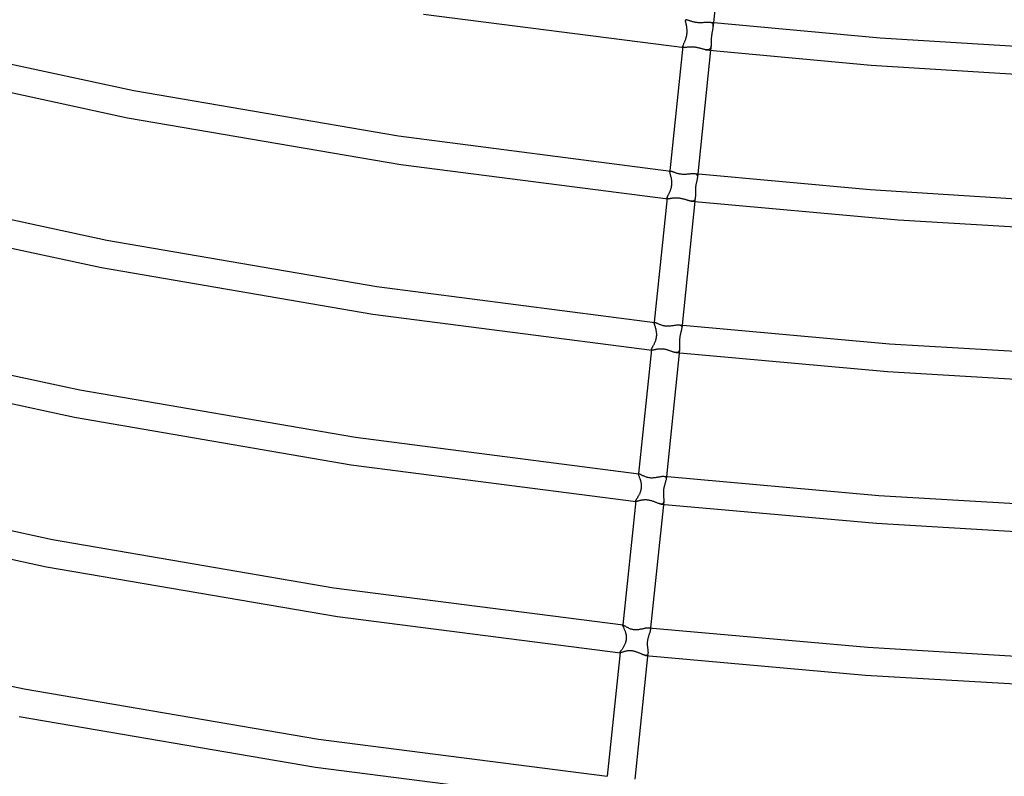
# Model space of a CAD drawing. Header units: millimetres. Extents: x -657 to 657, y -323 to 528.
# Tile 50 of 131: x -202 to -61, y -187 to -78. Entities that reach past the tile are written whole.
import ezdxf

# ---------------------------------------------------------------- set-up
doc = ezdxf.new("R2010")
doc.units = ezdxf.units.MM
doc.layers.add('HIDDEN', color=7, linetype='Continuous')
doc.layers.add('THICK', color=7, linetype='Continuous')

msp = doc.modelspace()

# ---------------------------------------------------------------- linework, layer by layer
at = {"layer": 'HIDDEN'}
for p, q in [((-106.47, -78.28), (-106.49, -78.42)), ((-106.49, -78.42), (-106.48, -78.38)), ((-106.49, -78.47), (-106.49, -78.42)), ((-106.49, -78.53), (-106.49, -78.47)), ((-106.48, -78.6), (-106.49, -78.53)), ((-106.48, -78.38), (-106.47, -78.35)), ((-106.46, -78.68), (-106.48, -78.6)), ((-106.47, -78.35), (-106.45, -78.32)), ((-106.44, -78.76), (-106.46, -78.68)), ((-106.45, -78.32), (-106.42, -78.31)), ((-106.42, -78.85), (-106.44, -78.76)), ((-106.42, -78.31), (-106.39, -78.3)), ((-106.4, -78.95), (-106.42, -78.85)), ((-106.38, -79.06), (-106.4, -78.95)), ((-106.39, -78.3), (-106.35, -78.29)), ((-106.36, -79.17), (-106.38, -79.06)), ((-102.98, -78.65), (-102.9, -78.67)), ((-102.9, -78.67), (-102.82, -78.69)), ((-102.82, -78.69), (-102.76, -78.72)), ((-102.76, -78.72), (-102.7, -78.76)), ((-102.7, -78.76), (-102.66, -78.8)), ((-102.66, -78.8), (-102.62, -78.86)), ((-102.62, -78.86), (-102.59, -78.92)), ((-102.59, -78.92), (-102.57, -78.99)), ((-102.57, -78.99), (-102.56, -79.06)), ((-102.5, -78.7), (-102.56, -79.33)), ((-102.56, -79.06), (-102.55, -79.15)), ((-106.33, -79.28), (-106.36, -79.17)), ((-106.32, -79.39), (-106.33, -79.28)), ((-106.3, -79.5), (-106.32, -79.39)), ((-106.32, -80.54), (-106.3, -80.43)), ((-106.29, -79.61), (-106.3, -79.5)), ((-106.3, -80.43), (-106.29, -80.31)), ((-106.28, -79.72), (-106.29, -79.61)), ((-106.29, -80.31), (-106.28, -80.19)), ((-106.27, -79.84), (-106.28, -79.72)), ((-106.28, -80.19), (-106.27, -80.07)), ((-106.27, -79.95), (-106.27, -79.84)), ((-106.27, -80.07), (-106.27, -79.95)), ((-102.75, -80.43), (-102.76, -80.55)), ((-102.73, -80.32), (-102.75, -80.43)), ((-102.71, -80.2), (-102.73, -80.32)), ((-102.69, -80.09), (-102.71, -80.2)), ((-102.67, -79.98), (-102.69, -80.09)), ((-102.65, -79.88), (-102.67, -79.98)), ((-102.63, -79.78), (-102.65, -79.88)), ((-102.62, -79.68), (-102.63, -79.78)), ((-102.6, -79.62), (-102.62, -79.68)), ((-102.59, -79.56), (-102.6, -79.62)), ((-102.58, -79.5), (-102.59, -79.56)), ((-102.57, -79.44), (-102.58, -79.5)), ((-102.56, -79.33), (-102.57, -79.38)), ((-102.57, -79.38), (-102.57, -79.44)), ((-102.55, -79.23), (-102.56, -79.33)), ((-102.55, -79.15), (-102.55, -79.23)), ((-106.83, -81.95), (-106.81, -81.89)), ((-106.81, -81.89), (-106.79, -81.83)), ((-106.79, -81.83), (-106.76, -81.76)), ((-106.76, -81.76), (-106.73, -81.69)), ((-106.73, -81.69), (-106.69, -81.61)), ((-106.69, -81.61), (-106.66, -81.53)), ((-106.66, -81.53), (-106.62, -81.45)), ((-106.62, -81.45), (-106.58, -81.36)), ((-106.58, -81.36), (-106.55, -81.27)), ((-106.55, -81.27), (-106.51, -81.18)), ((-106.51, -81.18), (-106.47, -81.08)), ((-106.47, -81.08), (-106.44, -80.98)), ((-106.44, -80.98), (-106.41, -80.88)), ((-106.41, -80.88), (-106.37, -80.77)), ((-106.37, -80.77), (-106.35, -80.66)), ((-106.35, -80.66), (-106.32, -80.54)), ((-102.82, -81.75), (-102.83, -81.84)), ((-102.83, -81.84), (-102.83, -81.93)), ((-102.81, -81.36), (-102.82, -81.46)), ((-102.82, -81.46), (-102.82, -81.56)), ((-102.82, -81.56), (-102.82, -81.66)), ((-102.82, -81.66), (-102.82, -81.75)), ((-102.8, -81.02), (-102.81, -81.14)), ((-102.81, -81.14), (-102.81, -81.25)), ((-102.81, -81.25), (-102.81, -81.36)), ((-102.79, -80.79), (-102.8, -80.9)), ((-102.8, -80.9), (-102.8, -81.02)), ((-102.78, -80.67), (-102.79, -80.79)), ((-102.76, -80.55), (-102.78, -80.67)), ((-106.87, -82.1), (-106.86, -82.06)), ((-106.87, -82.14), (-106.87, -82.1)), ((-106.87, -82.18), (-106.87, -82.14)), ((-106.85, -82.21), (-106.87, -82.18)), ((-106.86, -82.06), (-106.85, -82.01)), ((-106.85, -82.01), (-106.83, -81.95)), ((-106.83, -82.24), (-106.85, -82.21)), ((-106.8, -82.25), (-106.83, -82.24)), ((-106.76, -82.27), (-106.8, -82.25)), ((-106.72, -82.28), (-106.76, -82.27)), ((-106.67, -82.28), (-106.72, -82.28)), ((-103.48, -82.62), (-103.57, -82.61)), ((-103.4, -82.63), (-103.48, -82.62)), ((-103.33, -82.62), (-103.4, -82.63)), ((-103.26, -82.62), (-103.33, -82.62)), ((-103.2, -82.61), (-103.26, -82.62)), ((-103.14, -82.59), (-103.2, -82.61)), ((-103.08, -82.56), (-103.14, -82.59)), ((-103.04, -82.52), (-103.08, -82.56)), ((-103, -82.48), (-103.04, -82.52)), ((-102.96, -82.43), (-103, -82.48)), ((-102.93, -82.38), (-102.96, -82.43)), ((-102.9, -82.32), (-102.93, -82.38)), ((-102.84, -82.02), (-102.91, -82.68)), ((-102.88, -82.25), (-102.9, -82.32)), ((-102.86, -82.18), (-102.88, -82.25)), ((-102.85, -82.1), (-102.86, -82.18)), ((-102.84, -82.01), (-102.85, -82.1)), ((-102.83, -81.93), (-102.84, -82.01)), ((-108.73, -99.99), (-108.74, -100.09)), ((-108.74, -100.09), (-108.73, -100.06)), ((-108.74, -100.13), (-108.74, -100.09)), ((-108.73, -100.19), (-108.74, -100.13)), ((-108.73, -100.06), (-108.72, -100.03)), ((-108.72, -100.25), (-108.73, -100.19)), ((-108.72, -100.03), (-108.7, -100.02)), ((-108.71, -100.32), (-108.72, -100.25)), ((-108.7, -100.02), (-108.68, -100.01)), ((-108.68, -100.01), (-108.65, -100)), ((-108.65, -100), (-108.62, -100)), ((-108.69, -100.4), (-108.71, -100.32)), ((-108.66, -100.48), (-108.69, -100.4)), ((-108.64, -100.58), (-108.66, -100.48)), ((-108.61, -100.67), (-108.64, -100.58)), ((-108.59, -100.78), (-108.61, -100.67)), ((-108.56, -100.89), (-108.59, -100.78)), ((-108.53, -101), (-108.56, -100.89)), ((-108.52, -101.1), (-108.53, -101)), ((-108.5, -101.2), (-108.52, -101.1)), ((-108.48, -101.3), (-108.5, -101.2)), ((-108.47, -101.4), (-108.48, -101.3)), ((-108.46, -101.51), (-108.47, -101.4)), ((-108.46, -101.61), (-108.46, -101.51)), ((-108.45, -101.72), (-108.46, -101.61)), ((-105.17, -100.37), (-105.09, -100.39)), ((-105.09, -100.39), (-105.02, -100.41)), ((-105.02, -100.41), (-104.96, -100.44)), ((-104.96, -100.44), (-104.91, -100.48)), ((-104.94, -101.65), (-104.96, -101.74)), ((-104.92, -101.56), (-104.94, -101.65)), ((-104.9, -101.47), (-104.92, -101.56)), ((-104.91, -100.48), (-104.87, -100.52)), ((-104.89, -101.39), (-104.9, -101.47)), ((-104.87, -101.31), (-104.89, -101.39)), ((-104.87, -100.52), (-104.84, -100.57)), ((-104.85, -101.23), (-104.87, -101.31)), ((-104.84, -101.15), (-104.85, -101.23)), ((-104.84, -100.57), (-104.82, -100.63)), ((-104.82, -101.08), (-104.84, -101.15)), ((-104.82, -100.63), (-104.8, -100.7)), ((-104.81, -101.01), (-104.82, -101.08)), ((-104.8, -100.94), (-104.81, -101.01)), ((-104.75, -100.41), (-104.8, -100.94)), ((-104.8, -100.7), (-104.8, -100.77)), ((-104.8, -100.77), (-104.8, -100.85)), ((-104.8, -100.85), (-104.8, -100.94)), ((-108.83, -103.17), (-108.79, -103.09)), ((-108.79, -103.09), (-108.76, -103.01)), ((-108.76, -103.01), (-108.72, -102.93)), ((-108.72, -102.93), (-108.69, -102.85)), ((-108.69, -102.85), (-108.65, -102.76)), ((-108.65, -102.76), (-108.62, -102.67)), ((-108.62, -102.67), (-108.59, -102.57)), ((-108.59, -102.57), (-108.56, -102.47)), ((-108.56, -102.47), (-108.53, -102.37)), ((-108.53, -102.37), (-108.51, -102.27)), ((-108.51, -102.27), (-108.49, -102.16)), ((-108.49, -102.16), (-108.47, -102.05)), ((-108.47, -102.05), (-108.46, -101.94)), ((-108.46, -101.83), (-108.45, -101.72)), ((-108.46, -101.94), (-108.46, -101.83)), ((-105.08, -102.6), (-105.09, -102.71)), ((-105.09, -102.71), (-105.09, -102.83)), ((-105.09, -102.83), (-105.09, -102.93)), ((-105.09, -102.93), (-105.09, -103.04)), ((-105.09, -103.04), (-105.09, -103.14)), ((-105.07, -102.48), (-105.08, -102.6)), ((-105.06, -102.36), (-105.07, -102.48)), ((-105.05, -102.25), (-105.06, -102.36)), ((-105.03, -102.13), (-105.05, -102.25)), ((-105.02, -102.03), (-105.03, -102.13)), ((-105, -101.93), (-105.02, -102.03)), ((-104.98, -101.83), (-105, -101.93)), ((-104.96, -101.74), (-104.98, -101.83)), ((-109.13, -103.85), (-109.12, -103.81)), ((-109.13, -103.89), (-109.13, -103.85)), ((-109.12, -103.92), (-109.13, -103.89)), ((-109.12, -103.81), (-109.11, -103.77)), ((-109.11, -103.94), (-109.12, -103.92)), ((-109.11, -103.77), (-109.1, -103.73)), ((-109.08, -103.96), (-109.11, -103.94)), ((-109.1, -103.73), (-109.08, -103.68)), ((-109.08, -103.68), (-109.05, -103.63)), ((-109.06, -103.97), (-109.08, -103.96)), ((-109.02, -103.98), (-109.06, -103.97)), ((-109.05, -103.63), (-109.03, -103.57)), ((-109.03, -103.57), (-109, -103.52)), ((-108.97, -103.99), (-109.02, -103.98)), ((-109, -103.52), (-108.97, -103.45)), ((-108.97, -103.45), (-108.94, -103.39)), ((-108.94, -103.39), (-108.9, -103.32)), ((-108.9, -103.32), (-108.87, -103.25)), ((-108.87, -103.25), (-108.83, -103.17)), ((-105.6, -104.34), (-105.67, -104.34)), ((-105.54, -104.34), (-105.6, -104.34)), ((-105.48, -104.34), (-105.54, -104.34)), ((-105.42, -104.33), (-105.48, -104.34)), ((-105.37, -104.31), (-105.42, -104.33)), ((-105.32, -104.29), (-105.37, -104.31)), ((-105.28, -104.26), (-105.32, -104.29)), ((-105.24, -104.23), (-105.28, -104.26)), ((-105.21, -104.19), (-105.24, -104.23)), ((-105.18, -104.14), (-105.21, -104.19)), ((-105.16, -104.09), (-105.18, -104.14)), ((-105.14, -104.03), (-105.16, -104.09)), ((-105.12, -103.97), (-105.14, -104.03)), ((-105.11, -103.9), (-105.12, -103.97)), ((-105.1, -103.83), (-105.11, -103.9)), ((-105.09, -103.67), (-105.1, -103.75)), ((-105.1, -103.75), (-105.1, -103.83)), ((-105.09, -103.14), (-105.09, -103.23)), ((-105.09, -103.23), (-105.09, -103.33)), ((-105.09, -103.33), (-105.09, -103.42)), ((-105.09, -103.42), (-105.09, -103.51)), ((-105.09, -103.51), (-105.09, -103.59)), ((-105.09, -103.59), (-105.09, -103.67)), ((-110.98, -121.7), (-110.99, -121.77)), ((-110.99, -121.77), (-110.98, -121.75)), ((-110.99, -121.81), (-110.99, -121.77)), ((-110.98, -121.86), (-110.99, -121.81)), ((-110.98, -121.75), (-110.97, -121.73)), ((-110.96, -121.93), (-110.98, -121.86)), ((-110.97, -121.73), (-110.96, -121.72)), ((-110.96, -121.72), (-110.95, -121.71)), ((-110.94, -122), (-110.96, -121.93)), ((-110.95, -121.71), (-110.93, -121.71)), ((-110.92, -122.08), (-110.94, -122)), ((-110.93, -121.71), (-110.9, -121.71)), ((-110.89, -122.17), (-110.92, -122.08)), ((-110.86, -122.26), (-110.89, -122.17)), ((-110.83, -122.37), (-110.86, -122.26)), ((-110.79, -122.48), (-110.83, -122.37)), ((-110.76, -122.59), (-110.79, -122.48)), ((-110.73, -122.72), (-110.76, -122.59)), ((-110.71, -122.81), (-110.73, -122.72)), ((-110.69, -122.91), (-110.71, -122.81)), ((-107.4, -122.08), (-107.32, -122.09)), ((-107.32, -122.09), (-107.25, -122.11)), ((-107.25, -122.11), (-107.19, -122.14)), ((-107.19, -122.14), (-107.14, -122.18)), ((-107.14, -122.18), (-107.1, -122.22)), ((-107.09, -122.81), (-107.11, -122.9)), ((-107.1, -122.22), (-107.07, -122.27)), ((-107.07, -122.72), (-107.09, -122.81)), ((-107.07, -122.27), (-107.05, -122.34)), ((-107.06, -122.64), (-107.07, -122.72)), ((-107.05, -122.56), (-107.06, -122.64)), ((-107, -122.12), (-107.05, -122.56)), ((-107.05, -122.34), (-107.04, -122.4)), ((-107.04, -122.48), (-107.05, -122.56)), ((-107.04, -122.4), (-107.04, -122.48)), ((-110.78, -124.32), (-110.75, -124.22)), ((-110.75, -124.22), (-110.72, -124.11)), ((-110.72, -124.11), (-110.69, -124.01)), ((-110.67, -123.02), (-110.69, -122.91)), ((-110.69, -124.01), (-110.67, -123.9)), ((-110.65, -123.12), (-110.67, -123.02)), ((-110.67, -123.9), (-110.65, -123.78)), ((-110.64, -123.23), (-110.65, -123.12)), ((-110.65, -123.78), (-110.64, -123.67)), ((-110.63, -123.34), (-110.64, -123.23)), ((-110.64, -123.67), (-110.63, -123.56)), ((-110.63, -123.45), (-110.63, -123.34)), ((-110.63, -123.56), (-110.63, -123.45)), ((-107.36, -124.08), (-107.37, -124.18)), ((-107.37, -124.18), (-107.37, -124.29)), ((-107.34, -123.97), (-107.36, -124.08)), ((-107.33, -123.87), (-107.34, -123.97)), ((-107.31, -123.77), (-107.33, -123.87)), ((-107.3, -123.68), (-107.31, -123.77)), ((-107.28, -123.58), (-107.3, -123.68)), ((-107.26, -123.49), (-107.28, -123.58)), ((-107.24, -123.41), (-107.26, -123.49)), ((-107.22, -123.33), (-107.24, -123.41)), ((-107.2, -123.25), (-107.22, -123.33)), ((-107.18, -123.17), (-107.2, -123.25)), ((-107.16, -123.09), (-107.18, -123.17)), ((-107.14, -123), (-107.16, -123.09)), ((-107.11, -122.9), (-107.14, -123)), ((-111.38, -125.56), (-111.37, -125.52)), ((-111.38, -125.59), (-111.38, -125.56)), ((-111.38, -125.62), (-111.38, -125.59)), ((-111.38, -125.64), (-111.38, -125.62)), ((-111.37, -125.66), (-111.38, -125.64)), ((-111.37, -125.52), (-111.35, -125.48)), ((-111.35, -125.67), (-111.37, -125.66)), ((-111.35, -125.48), (-111.33, -125.44)), ((-111.33, -125.68), (-111.35, -125.67)), ((-111.33, -125.44), (-111.3, -125.39)), ((-111.3, -125.69), (-111.33, -125.68)), ((-111.3, -125.39), (-111.28, -125.33)), ((-111.28, -125.33), (-111.24, -125.27)), ((-111.24, -125.27), (-111.21, -125.21)), ((-111.21, -125.21), (-111.17, -125.15)), ((-111.17, -125.15), (-111.14, -125.08)), ((-111.14, -125.08), (-111.1, -125)), ((-111.1, -125), (-111.05, -124.93)), ((-111.05, -124.93), (-111.01, -124.85)), ((-111.01, -124.85), (-110.97, -124.77)), ((-110.97, -124.77), (-110.93, -124.68)), ((-110.93, -124.68), (-110.89, -124.6)), ((-110.89, -124.6), (-110.85, -124.51)), ((-110.85, -124.51), (-110.82, -124.41)), ((-110.82, -124.41), (-110.78, -124.32)), ((-107.37, -125.69), (-107.39, -125.75)), ((-107.37, -124.29), (-107.38, -124.39)), ((-107.38, -124.39), (-107.38, -124.49)), ((-107.38, -124.49), (-107.38, -124.59)), ((-107.38, -124.59), (-107.38, -124.69)), ((-107.38, -124.69), (-107.38, -124.79)), ((-107.38, -124.79), (-107.37, -124.89)), ((-107.37, -124.89), (-107.37, -124.98)), ((-107.37, -124.98), (-107.37, -125.07)), ((-107.37, -125.07), (-107.36, -125.16)), ((-107.36, -125.56), (-107.37, -125.63)), ((-107.37, -125.63), (-107.37, -125.69)), ((-107.36, -125.16), (-107.36, -125.25)), ((-107.36, -125.25), (-107.36, -125.33)), ((-107.36, -125.33), (-107.36, -125.41)), ((-107.36, -125.41), (-107.36, -125.49)), ((-107.36, -125.49), (-107.36, -125.56)), ((-107.79, -126.06), (-107.85, -126.06)), ((-107.73, -126.06), (-107.79, -126.06)), ((-107.67, -126.05), (-107.73, -126.06)), ((-107.62, -126.04), (-107.67, -126.05)), ((-107.58, -126.03), (-107.62, -126.04)), ((-107.54, -126), (-107.58, -126.03)), ((-107.5, -125.98), (-107.54, -126)), ((-107.47, -125.94), (-107.5, -125.98)), ((-107.44, -125.9), (-107.47, -125.94)), ((-107.42, -125.86), (-107.44, -125.9)), ((-107.4, -125.81), (-107.42, -125.86)), ((-107.39, -125.75), (-107.4, -125.81)), ((-113.23, -143.41), (-113.24, -143.46)), ((-113.24, -143.46), (-113.23, -143.44)), ((-113.24, -143.49), (-113.24, -143.46)), ((-113.23, -143.54), (-113.24, -143.49)), ((-113.23, -143.43), (-113.22, -143.42)), ((-113.23, -143.44), (-113.23, -143.43)), ((-113.21, -143.6), (-113.23, -143.54)), ((-113.22, -143.42), (-113.21, -143.42)), ((-113.21, -143.42), (-113.2, -143.42)), ((-113.18, -143.68), (-113.21, -143.6)), ((-113.2, -143.42), (-113.18, -143.42)), ((-113.15, -143.76), (-113.18, -143.68)), ((-113.12, -143.85), (-113.15, -143.76)), ((-113.08, -143.95), (-113.12, -143.85)), ((-113.04, -144.06), (-113.08, -143.95)), ((-109.59, -143.8), (-109.51, -143.81)), ((-109.51, -143.81), (-109.44, -143.84)), ((-109.44, -143.84), (-109.38, -143.87)), ((-109.38, -143.87), (-109.34, -143.92)), ((-109.34, -143.92), (-109.31, -143.97)), ((-109.31, -143.97), (-109.29, -144.04)), ((-109.25, -143.83), (-109.29, -144.2)), ((-109.29, -144.04), (-109.29, -144.11)), ((-113, -144.18), (-113.04, -144.06)), ((-112.96, -144.3), (-113, -144.18)), ((-112.92, -144.43), (-112.96, -144.3)), ((-112.89, -144.52), (-112.92, -144.43)), ((-112.87, -144.62), (-112.89, -144.52)), ((-112.85, -144.71), (-112.87, -144.62)), ((-112.83, -144.81), (-112.85, -144.71)), ((-112.82, -144.91), (-112.83, -144.81)), ((-112.81, -145.01), (-112.82, -144.91)), ((-112.82, -145.52), (-112.81, -145.42)), ((-112.8, -145.11), (-112.81, -145.01)), ((-112.81, -145.42), (-112.8, -145.32)), ((-112.8, -145.21), (-112.8, -145.11)), ((-112.8, -145.32), (-112.8, -145.21)), ((-109.6, -145.43), (-109.62, -145.53)), ((-109.58, -145.33), (-109.6, -145.43)), ((-109.56, -145.23), (-109.58, -145.33)), ((-109.54, -145.14), (-109.56, -145.23)), ((-109.52, -145.05), (-109.54, -145.14)), ((-109.49, -144.97), (-109.52, -145.05)), ((-109.47, -144.88), (-109.49, -144.97)), ((-109.44, -144.8), (-109.47, -144.88)), ((-109.41, -144.69), (-109.44, -144.8)), ((-109.38, -144.58), (-109.41, -144.69)), ((-109.35, -144.47), (-109.38, -144.58)), ((-109.32, -144.38), (-109.35, -144.47)), ((-109.3, -144.28), (-109.32, -144.38)), ((-109.29, -144.2), (-109.3, -144.28)), ((-109.29, -144.11), (-109.29, -144.2)), ((-113.4, -146.88), (-113.36, -146.82)), ((-113.36, -146.82), (-113.32, -146.75)), ((-113.32, -146.75), (-113.27, -146.68)), ((-113.27, -146.68), (-113.23, -146.61)), ((-113.23, -146.61), (-113.19, -146.53)), ((-113.19, -146.53), (-113.15, -146.45)), ((-113.15, -146.45), (-113.1, -146.37)), ((-113.1, -146.37), (-113.06, -146.29)), ((-113.06, -146.29), (-113.02, -146.2)), ((-113.02, -146.2), (-112.99, -146.11)), ((-112.99, -146.11), (-112.95, -146.02)), ((-112.95, -146.02), (-112.92, -145.92)), ((-112.92, -145.92), (-112.89, -145.82)), ((-112.89, -145.82), (-112.86, -145.72)), ((-112.86, -145.72), (-112.84, -145.62)), ((-112.84, -145.62), (-112.82, -145.52)), ((-109.67, -145.94), (-109.68, -146.04)), ((-109.68, -146.04), (-109.68, -146.14)), ((-109.68, -146.14), (-109.68, -146.24)), ((-109.68, -146.24), (-109.67, -146.34)), ((-109.66, -145.83), (-109.67, -145.94)), ((-109.67, -146.34), (-109.67, -146.44)), ((-109.67, -146.44), (-109.67, -146.54)), ((-109.67, -146.54), (-109.66, -146.63)), ((-109.65, -145.73), (-109.66, -145.83)), ((-109.66, -146.63), (-109.65, -146.72)), ((-109.64, -145.63), (-109.65, -145.73)), ((-109.65, -146.72), (-109.64, -146.81)), ((-109.62, -145.53), (-109.64, -145.63)), ((-109.64, -146.81), (-109.64, -146.9)), ((-113.64, -147.33), (-113.63, -147.3)), ((-113.64, -147.35), (-113.64, -147.33)), ((-113.64, -147.36), (-113.64, -147.35)), ((-113.63, -147.38), (-113.64, -147.36)), ((-113.63, -147.3), (-113.62, -147.27)), ((-113.62, -147.39), (-113.63, -147.38)), ((-113.62, -147.27), (-113.61, -147.24)), ((-113.6, -147.39), (-113.62, -147.39)), ((-113.61, -147.24), (-113.59, -147.2)), ((-113.58, -147.4), (-113.6, -147.39)), ((-113.59, -147.2), (-113.57, -147.16)), ((-113.57, -147.16), (-113.54, -147.11)), ((-113.54, -147.11), (-113.51, -147.06)), ((-113.51, -147.06), (-113.47, -147)), ((-113.47, -147), (-113.44, -146.95)), ((-113.44, -146.95), (-113.4, -146.88)), ((-109.97, -147.78), (-110.04, -147.77)), ((-109.92, -147.77), (-109.97, -147.78)), ((-109.87, -147.77), (-109.92, -147.77)), ((-109.82, -147.75), (-109.87, -147.77)), ((-109.78, -147.73), (-109.82, -147.75)), ((-109.74, -147.71), (-109.78, -147.73)), ((-109.71, -147.67), (-109.74, -147.71)), ((-109.69, -147.63), (-109.71, -147.67)), ((-109.66, -147.59), (-109.69, -147.63)), ((-109.65, -147.53), (-109.66, -147.59)), ((-109.63, -147.48), (-109.65, -147.53)), ((-109.64, -146.9), (-109.63, -146.98)), ((-109.63, -146.98), (-109.63, -147.06)), ((-109.63, -147.06), (-109.62, -147.14)), ((-109.62, -147.35), (-109.63, -147.41)), ((-109.63, -147.41), (-109.63, -147.48)), ((-109.62, -147.14), (-109.62, -147.21)), ((-109.62, -147.21), (-109.62, -147.28)), ((-109.62, -147.28), (-109.62, -147.35)), ((-115.48, -165.12), (-115.49, -165.15)), ((-115.49, -165.14), (-115.48, -165.13)), ((-115.49, -165.15), (-115.49, -165.14)), ((-115.49, -165.17), (-115.49, -165.15)), ((-115.48, -165.2), (-115.49, -165.17)), ((-115.48, -165.13), (-115.47, -165.12)), ((-115.48, -165.13), (-115.48, -165.13)), ((-115.47, -165.24), (-115.48, -165.2)), ((-115.47, -165.12), (-115.46, -165.12)), ((-115.46, -165.12), (-115.46, -165.12)), ((-115.45, -165.28), (-115.47, -165.24)), ((-115.43, -165.33), (-115.45, -165.28)), ((-115.41, -165.39), (-115.43, -165.33)), ((-115.38, -165.46), (-115.41, -165.39)), ((-115.35, -165.53), (-115.38, -165.46)), ((-115.31, -165.6), (-115.35, -165.53)), ((-115.28, -165.68), (-115.31, -165.6)), ((-115.24, -165.77), (-115.28, -165.68)), ((-115.2, -165.86), (-115.24, -165.77)), ((-115.17, -165.95), (-115.2, -165.86)), ((-115.13, -166.05), (-115.17, -165.95)), ((-115.1, -166.15), (-115.13, -166.05)), ((-115.06, -166.27), (-115.1, -166.15)), ((-115.03, -166.38), (-115.06, -166.27)), ((-115.01, -166.51), (-115.03, -166.38)), ((-114.98, -166.64), (-115.01, -166.51)), ((-114.97, -166.78), (-114.98, -166.64)), ((-111.76, -166.59), (-111.79, -166.68)), ((-111.78, -165.51), (-111.72, -165.52)), ((-111.73, -166.51), (-111.76, -166.59)), ((-111.7, -166.41), (-111.73, -166.51)), ((-111.72, -165.52), (-111.67, -165.54)), ((-111.67, -166.32), (-111.7, -166.41)), ((-111.67, -165.54), (-111.63, -165.56)), ((-111.63, -166.23), (-111.67, -166.32)), ((-111.63, -165.56), (-111.59, -165.59)), ((-111.61, -166.14), (-111.63, -166.23)), ((-111.58, -166.06), (-111.61, -166.14)), ((-111.59, -165.59), (-111.57, -165.63)), ((-111.56, -165.98), (-111.58, -166.06)), ((-111.57, -165.63), (-111.55, -165.67)), ((-111.55, -165.91), (-111.56, -165.98)), ((-111.55, -165.67), (-111.54, -165.72)), ((-111.54, -165.84), (-111.55, -165.91)), ((-111.51, -165.54), (-111.54, -165.84)), ((-111.54, -165.72), (-111.53, -165.78)), ((-111.53, -165.78), (-111.54, -165.84)), ((-115.3, -168.13), (-115.26, -168.04)), ((-115.26, -168.04), (-115.21, -167.94)), ((-115.21, -167.94), (-115.16, -167.85)), ((-115.16, -167.85), (-115.12, -167.75)), ((-115.12, -167.75), (-115.08, -167.65)), ((-115.08, -167.65), (-115.05, -167.53)), ((-115.05, -167.53), (-115.01, -167.4)), ((-115.01, -167.4), (-114.99, -167.26)), ((-114.99, -167.26), (-114.97, -167.1)), ((-114.96, -166.94), (-114.97, -166.78)), ((-114.97, -167.1), (-114.96, -166.94)), ((-111.98, -167.67), (-111.99, -167.77)), ((-111.99, -167.77), (-111.98, -167.87)), ((-111.97, -167.46), (-111.98, -167.56)), ((-111.98, -167.56), (-111.98, -167.67)), ((-111.98, -167.87), (-111.98, -167.97)), ((-111.98, -167.97), (-111.98, -168.07)), ((-111.95, -167.36), (-111.97, -167.46)), ((-111.94, -167.26), (-111.95, -167.36)), ((-111.92, -167.16), (-111.94, -167.26)), ((-111.9, -167.06), (-111.92, -167.16)), ((-111.87, -166.96), (-111.9, -167.06)), ((-111.85, -166.87), (-111.87, -166.96)), ((-111.82, -166.77), (-111.85, -166.87)), ((-111.79, -166.68), (-111.82, -166.77)), ((-115.89, -169.04), (-115.88, -169.01)), ((-115.89, -169.06), (-115.89, -169.04)), ((-115.89, -169.08), (-115.89, -169.06)), ((-115.89, -169.09), (-115.89, -169.08)), ((-115.88, -169.09), (-115.89, -169.09)), ((-115.88, -169.01), (-115.86, -168.97)), ((-115.87, -169.1), (-115.88, -169.09)), ((-115.86, -169.1), (-115.87, -169.1)), ((-115.86, -168.97), (-115.84, -168.94)), ((-115.84, -169.1), (-115.86, -169.1)), ((-115.84, -168.94), (-115.81, -168.89)), ((-115.81, -168.89), (-115.77, -168.84)), ((-115.77, -168.84), (-115.74, -168.79)), ((-115.74, -168.79), (-115.7, -168.73)), ((-115.7, -168.73), (-115.65, -168.67)), ((-115.65, -168.67), (-115.61, -168.6)), ((-115.61, -168.6), (-115.56, -168.53)), ((-115.56, -168.53), (-115.51, -168.46)), ((-115.51, -168.46), (-115.46, -168.38)), ((-115.46, -168.38), (-115.41, -168.3)), ((-115.41, -168.3), (-115.35, -168.21)), ((-115.35, -168.21), (-115.3, -168.13)), ((-112.04, -169.47), (-112.08, -169.48)), ((-112, -169.45), (-112.04, -169.47)), ((-111.97, -169.42), (-112, -169.45)), ((-111.98, -168.07), (-111.97, -168.17)), ((-111.97, -168.17), (-111.96, -168.26)), ((-111.94, -169.38), (-111.97, -169.42)), ((-111.96, -168.26), (-111.95, -168.36)), ((-111.95, -168.36), (-111.94, -168.45)), ((-111.94, -168.45), (-111.93, -168.54)), ((-111.92, -169.35), (-111.94, -169.38)), ((-111.93, -168.54), (-111.92, -168.62)), ((-111.92, -168.62), (-111.91, -168.71)), ((-111.91, -169.3), (-111.92, -169.35)), ((-111.91, -168.71), (-111.9, -168.79)), ((-111.89, -169.25), (-111.91, -169.3)), ((-111.9, -168.79), (-111.89, -168.86)), ((-111.89, -168.86), (-111.89, -168.94)), ((-111.89, -168.94), (-111.88, -169.01)), ((-111.88, -169.13), (-111.89, -169.19)), ((-111.89, -169.19), (-111.89, -169.25)), ((-111.88, -169.01), (-111.88, -169.07)), ((-111.88, -169.07), (-111.88, -169.13)), ((-112.17, -169.49), (-112.23, -169.49)), ((-112.12, -169.49), (-112.17, -169.49)), ((-112.08, -169.48), (-112.12, -169.49))]:
    msp.add_line(p, q, dxfattribs=at)
at = {"layer": 'THICK'}
for p, q in [((-100.66, -60.97), (-102.5, -78.7)), ((-144.07, -77.49), (-106.67, -82.28)), ((-106.35, -78.29), (-106.31, -78.3)), ((-106.31, -78.3), (-106.25, -78.31)), ((-106.25, -78.31), (-106.2, -78.32)), ((-106.2, -78.32), (-106.13, -78.34)), ((-106.13, -78.34), (-106.06, -78.36)), ((-106.06, -78.36), (-105.99, -78.39)), ((-105.99, -78.39), (-105.91, -78.42)), ((-105.91, -78.42), (-105.82, -78.45)), ((-105.82, -78.45), (-105.73, -78.48)), ((-105.73, -78.48), (-105.64, -78.51)), ((-105.64, -78.51), (-105.54, -78.54)), ((-105.54, -78.54), (-105.43, -78.57)), ((-105.43, -78.57), (-105.33, -78.59)), ((-105.33, -78.59), (-105.22, -78.62)), ((-105.22, -78.62), (-105.1, -78.64)), ((-105.1, -78.64), (-104.98, -78.66)), ((-104.98, -78.66), (-104.87, -78.67)), ((-104.87, -78.67), (-104.74, -78.68)), ((-104.74, -78.68), (-104.61, -78.69)), ((-104.61, -78.69), (-104.47, -78.69)), ((-104.47, -78.69), (-104.34, -78.69)), ((-104.34, -78.69), (-104.21, -78.69)), ((-104.21, -78.69), (-104.09, -78.68)), ((-104.09, -78.68), (-103.96, -78.68)), ((-103.96, -78.68), (-103.83, -78.67)), ((-103.83, -78.67), (-103.71, -78.66)), ((-103.71, -78.66), (-103.59, -78.65)), ((-103.59, -78.65), (-103.48, -78.64)), ((-103.48, -78.64), (-103.37, -78.64)), ((-103.37, -78.64), (-103.26, -78.64)), ((-103.26, -78.64), (-103.16, -78.64)), ((-103.16, -78.64), (-103.07, -78.64)), ((-103.07, -78.64), (-102.98, -78.65)), ((-102.98, -78.65), (-78.58, -80.89)), ((-222.18, -80.56), (-185.62, -88.47)), ((-78.58, -80.89), (-47.2, -82.86)), ((-106.87, -82.1), (-108.73, -99.99)), ((-106.61, -82.28), (-106.67, -82.28)), ((-106.55, -82.28), (-106.61, -82.28)), ((-106.48, -82.27), (-106.55, -82.28)), ((-106.41, -82.27), (-106.48, -82.27)), ((-106.34, -82.26), (-106.41, -82.27)), ((-106.25, -82.25), (-106.34, -82.26)), ((-106.17, -82.24), (-106.25, -82.25)), ((-106.08, -82.24), (-106.17, -82.24)), ((-105.98, -82.23), (-106.08, -82.24)), ((-105.88, -82.22), (-105.98, -82.23)), ((-105.78, -82.22), (-105.88, -82.22)), ((-105.68, -82.22), (-105.78, -82.22)), ((-105.57, -82.22), (-105.68, -82.22)), ((-105.46, -82.22), (-105.57, -82.22)), ((-105.35, -82.23), (-105.46, -82.22)), ((-105.24, -82.24), (-105.35, -82.23)), ((-105.12, -82.25), (-105.24, -82.24)), ((-105.01, -82.27), (-105.12, -82.25)), ((-104.9, -82.29), (-105.01, -82.27)), ((-104.78, -82.31), (-104.9, -82.29)), ((-104.67, -82.34), (-104.78, -82.31)), ((-102.91, -82.68), (-104.75, -100.41)), ((-104.56, -82.36), (-104.67, -82.34)), ((-104.45, -82.39), (-104.56, -82.36)), ((-104.34, -82.42), (-104.45, -82.39)), ((-104.24, -82.45), (-104.34, -82.42)), ((-104.13, -82.48), (-104.24, -82.45)), ((-104.03, -82.51), (-104.13, -82.48)), ((-103.93, -82.53), (-104.03, -82.51)), ((-103.83, -82.56), (-103.93, -82.53)), ((-103.74, -82.58), (-103.83, -82.56)), ((-103.65, -82.6), (-103.74, -82.58)), ((-103.57, -82.61), (-103.65, -82.6)), ((-103.57, -82.61), (-79.89, -84.8)), ((-223.18, -84.44), (-186.52, -92.37)), ((-79.89, -84.8), (-47.93, -86.83)), ((-185.62, -88.47), (-147.67, -94.97)), ((-186.52, -92.37), (-147.34, -99.07)), ((-147.67, -94.97), (-108.62, -100)), ((-147.34, -99.07), (-108.97, -103.99)), ((-108.62, -100), (-108.57, -100.01)), ((-108.57, -100.01), (-108.52, -100.02)), ((-108.52, -100.02), (-108.46, -100.04)), ((-108.46, -100.04), (-108.4, -100.07)), ((-108.4, -100.07), (-108.33, -100.09)), ((-108.33, -100.09), (-108.25, -100.12)), ((-108.25, -100.12), (-108.17, -100.16)), ((-108.17, -100.16), (-108.09, -100.19)), ((-108.09, -100.19), (-108, -100.22)), ((-108, -100.22), (-107.9, -100.26)), ((-107.9, -100.26), (-107.8, -100.29)), ((-107.8, -100.29), (-107.7, -100.32)), ((-107.7, -100.32), (-107.59, -100.35)), ((-107.59, -100.35), (-107.48, -100.38)), ((-107.48, -100.38), (-107.36, -100.4)), ((-107.36, -100.4), (-107.24, -100.42)), ((-107.24, -100.42), (-107.12, -100.43)), ((-107.12, -100.43), (-106.99, -100.45)), ((-106.99, -100.45), (-106.86, -100.45)), ((-106.86, -100.45), (-106.73, -100.45)), ((-106.73, -100.45), (-106.6, -100.45)), ((-106.6, -100.45), (-106.47, -100.45)), ((-106.47, -100.45), (-106.34, -100.44)), ((-106.34, -100.44), (-106.22, -100.43)), ((-106.22, -100.43), (-106.09, -100.42)), ((-106.09, -100.42), (-105.97, -100.4)), ((-105.97, -100.4), (-105.85, -100.39)), ((-105.85, -100.39), (-105.74, -100.38)), ((-105.74, -100.38), (-105.63, -100.37)), ((-105.63, -100.37), (-105.53, -100.36)), ((-105.53, -100.36), (-105.43, -100.36)), ((-105.43, -100.36), (-105.33, -100.36)), ((-105.33, -100.36), (-105.25, -100.36)), ((-105.25, -100.36), (-105.17, -100.37)), ((-105.17, -100.37), (-80.03, -102.67)), ((-226.83, -101.87), (-189.51, -109.93)), ((-80.03, -102.67), (-48.09, -104.68)), ((-109.13, -103.85), (-110.98, -121.7)), ((-108.93, -103.99), (-108.97, -103.99)), ((-108.88, -103.98), (-108.93, -103.99)), ((-108.82, -103.98), (-108.88, -103.98)), ((-108.76, -103.97), (-108.82, -103.98)), ((-108.69, -103.96), (-108.76, -103.97)), ((-108.62, -103.95), (-108.69, -103.96)), ((-108.54, -103.94), (-108.62, -103.95)), ((-108.46, -103.93), (-108.54, -103.94)), ((-108.38, -103.92), (-108.46, -103.93)), ((-108.29, -103.91), (-108.38, -103.92)), ((-108.2, -103.9), (-108.29, -103.91)), ((-108.11, -103.89), (-108.2, -103.9)), ((-108.01, -103.88), (-108.11, -103.89)), ((-107.91, -103.88), (-108.01, -103.88)), ((-107.81, -103.88), (-107.91, -103.88)), ((-107.7, -103.88), (-107.81, -103.88)), ((-107.59, -103.89), (-107.7, -103.88)), ((-107.48, -103.9), (-107.59, -103.89)), ((-107.37, -103.91), (-107.48, -103.9)), ((-107.26, -103.93), (-107.37, -103.91)), ((-107.15, -103.95), (-107.26, -103.93)), ((-107.04, -103.97), (-107.15, -103.95)), ((-106.93, -104), (-107.04, -103.97)), ((-105.1, -103.83), (-107, -122.12)), ((-106.83, -104.03), (-106.93, -104)), ((-106.72, -104.06), (-106.83, -104.03)), ((-106.62, -104.08), (-106.72, -104.06)), ((-106.52, -104.11), (-106.62, -104.08)), ((-106.43, -104.14), (-106.52, -104.11)), ((-106.33, -104.17), (-106.43, -104.14)), ((-106.24, -104.2), (-106.33, -104.17)), ((-106.15, -104.23), (-106.24, -104.2)), ((-106.06, -104.25), (-106.15, -104.23)), ((-105.98, -104.28), (-106.06, -104.25)), ((-105.9, -104.3), (-105.98, -104.28)), ((-105.82, -104.31), (-105.9, -104.3)), ((-105.74, -104.33), (-105.82, -104.31)), ((-105.67, -104.34), (-105.74, -104.33)), ((-105.67, -104.34), (-75.98, -106.99)), ((-227.75, -105.76), (-190.25, -113.86)), ((-75.98, -106.99), (-45.99, -108.78)), ((-189.51, -109.93), (-150.77, -116.57)), ((-190.25, -113.86), (-151.34, -120.53)), ((-150.77, -116.57), (-110.9, -121.71)), ((-151.34, -120.53), (-111.3, -125.69)), ((-110.9, -121.71), (-110.86, -121.72)), ((-110.86, -121.72), (-110.81, -121.73)), ((-110.81, -121.73), (-110.76, -121.75)), ((-110.76, -121.75), (-110.7, -121.78)), ((-110.7, -121.78), (-110.63, -121.81)), ((-110.63, -121.81), (-110.55, -121.84)), ((-110.55, -121.84), (-110.47, -121.88)), ((-110.47, -121.88), (-110.39, -121.92)), ((-110.39, -121.92), (-110.29, -121.96)), ((-110.29, -121.96), (-110.2, -122)), ((-110.2, -122), (-110.09, -122.04)), ((-110.09, -122.04), (-109.98, -122.08)), ((-109.98, -122.08), (-109.87, -122.11)), ((-109.87, -122.11), (-109.76, -122.14)), ((-109.76, -122.14), (-109.63, -122.17)), ((-109.63, -122.17), (-109.51, -122.19)), ((-109.51, -122.19), (-109.38, -122.21)), ((-109.38, -122.21), (-109.25, -122.22)), ((-109.25, -122.22), (-109.12, -122.22)), ((-109.12, -122.22), (-108.98, -122.22)), ((-108.98, -122.22), (-108.85, -122.22)), ((-108.85, -122.22), (-108.72, -122.21)), ((-108.72, -122.21), (-108.59, -122.2)), ((-108.59, -122.2), (-108.46, -122.18)), ((-108.46, -122.18), (-108.33, -122.17)), ((-108.33, -122.17), (-108.21, -122.15)), ((-108.21, -122.15), (-108.09, -122.13)), ((-108.09, -122.13), (-107.98, -122.12)), ((-107.98, -122.12), (-107.87, -122.1)), ((-107.87, -122.1), (-107.76, -122.09)), ((-107.76, -122.09), (-107.66, -122.08)), ((-107.66, -122.08), (-107.57, -122.08)), ((-107.57, -122.08), (-107.48, -122.08)), ((-107.48, -122.08), (-107.4, -122.08)), ((-107.4, -122.08), (-77.22, -124.78)), ((-231.47, -123.17), (-193.39, -131.4)), ((-111.38, -125.59), (-113.23, -143.41)), ((-111.26, -125.69), (-111.3, -125.69)), ((-111.22, -125.69), (-111.26, -125.69)), ((-111.17, -125.68), (-111.22, -125.69)), ((-111.12, -125.68), (-111.17, -125.68)), ((-111.06, -125.67), (-111.12, -125.68)), ((-111, -125.65), (-111.06, -125.67)), ((-110.93, -125.64), (-111, -125.65)), ((-110.86, -125.63), (-110.93, -125.64)), ((-110.79, -125.61), (-110.86, -125.63)), ((-110.71, -125.6), (-110.79, -125.61)), ((-110.62, -125.58), (-110.71, -125.6)), ((-110.53, -125.57), (-110.62, -125.58)), ((-110.44, -125.56), (-110.53, -125.57)), ((-110.35, -125.55), (-110.44, -125.56)), ((-110.25, -125.54), (-110.35, -125.55)), ((-110.15, -125.54), (-110.25, -125.54)), ((-110.05, -125.54), (-110.15, -125.54)), ((-109.95, -125.54), (-110.05, -125.54)), ((-109.84, -125.54), (-109.95, -125.54)), ((-109.73, -125.55), (-109.84, -125.54)), ((-109.63, -125.56), (-109.73, -125.55)), ((-109.53, -125.58), (-109.63, -125.56)), ((-109.43, -125.6), (-109.53, -125.58)), ((-109.33, -125.62), (-109.43, -125.6)), ((-109.23, -125.65), (-109.33, -125.62)), ((-107.37, -125.63), (-109.25, -143.83)), ((-109.13, -125.67), (-109.23, -125.65)), ((-109.03, -125.7), (-109.13, -125.67)), ((-77.22, -124.78), (-46.72, -126.59)), ((-232.4, -127.06), (-194.14, -135.33)), ((-108.93, -125.73), (-109.03, -125.7)), ((-108.83, -125.76), (-108.93, -125.73)), ((-108.74, -125.79), (-108.83, -125.76)), ((-108.65, -125.83), (-108.74, -125.79)), ((-108.56, -125.86), (-108.65, -125.83)), ((-108.47, -125.89), (-108.56, -125.86)), ((-108.38, -125.92), (-108.47, -125.89)), ((-108.3, -125.95), (-108.38, -125.92)), ((-108.21, -125.97), (-108.3, -125.95)), ((-108.13, -126), (-108.21, -125.97)), ((-108.06, -126.02), (-108.13, -126)), ((-107.99, -126.03), (-108.06, -126.02)), ((-107.91, -126.05), (-107.99, -126.03)), ((-107.85, -126.06), (-107.91, -126.05)), ((-107.85, -126.06), (-77.55, -128.76)), ((-77.55, -128.76), (-46.93, -130.59)), ((-193.39, -131.4), (-153.86, -138.18)), ((-194.14, -135.33), (-154.44, -142.13)), ((-153.86, -138.18), (-113.18, -143.42)), ((-154.44, -142.13), (-113.58, -147.4)), ((-113.18, -143.42), (-113.15, -143.42)), ((-113.15, -143.42), (-113.1, -143.44)), ((-113.1, -143.44), (-113.05, -143.46)), ((-113.05, -143.46), (-112.99, -143.49)), ((-112.99, -143.49), (-112.93, -143.53)), ((-112.93, -143.53), (-112.85, -143.57)), ((-112.85, -143.57), (-112.77, -143.61)), ((-112.77, -143.61), (-112.68, -143.66)), ((-112.68, -143.66), (-112.59, -143.7)), ((-112.59, -143.7), (-112.49, -143.75)), ((-112.49, -143.75), (-112.38, -143.79)), ((-112.38, -143.79), (-112.27, -143.84)), ((-112.27, -143.84), (-112.16, -143.88)), ((-112.16, -143.88), (-112.03, -143.91)), ((-112.03, -143.91), (-111.91, -143.94)), ((-111.91, -143.94), (-111.78, -143.97)), ((-111.78, -143.97), (-111.64, -143.98)), ((-111.64, -143.98), (-111.5, -144)), ((-111.5, -144), (-111.36, -144)), ((-111.36, -144), (-111.22, -144)), ((-111.22, -144), (-111.08, -143.99)), ((-111.08, -143.99), (-110.95, -143.98)), ((-110.95, -143.98), (-110.81, -143.96)), ((-110.81, -143.96), (-110.68, -143.94)), ((-110.68, -143.94), (-110.54, -143.92)), ((-110.54, -143.92), (-110.42, -143.89)), ((-110.42, -143.89), (-110.29, -143.87)), ((-110.29, -143.87), (-110.18, -143.85)), ((-110.18, -143.85), (-110.06, -143.83)), ((-110.06, -143.83), (-109.95, -143.81)), ((-109.95, -143.81), (-109.85, -143.8)), ((-109.85, -143.8), (-109.76, -143.79)), ((-109.76, -143.79), (-109.67, -143.79)), ((-109.67, -143.79), (-109.59, -143.8)), ((-109.59, -143.8), (-78.79, -146.55)), ((-236.12, -144.47), (-197.28, -152.87)), ((-78.79, -146.55), (-47.67, -148.4)), ((-113.64, -147.33), (-115.48, -165.12)), ((-113.55, -147.4), (-113.58, -147.4)), ((-113.52, -147.39), (-113.55, -147.4)), ((-113.48, -147.39), (-113.52, -147.39)), ((-113.43, -147.38), (-113.48, -147.39)), ((-113.38, -147.37), (-113.43, -147.38)), ((-113.33, -147.36), (-113.38, -147.37)), ((-113.27, -147.34), (-113.33, -147.36)), ((-113.21, -147.32), (-113.27, -147.34)), ((-113.14, -147.31), (-113.21, -147.32)), ((-113.07, -147.29), (-113.14, -147.31)), ((-112.99, -147.27), (-113.07, -147.29)), ((-112.92, -147.26), (-112.99, -147.27)), ((-112.84, -147.24), (-112.92, -147.26)), ((-112.75, -147.22), (-112.84, -147.24)), ((-112.66, -147.21), (-112.75, -147.22)), ((-112.57, -147.2), (-112.66, -147.21)), ((-112.48, -147.19), (-112.57, -147.2)), ((-112.38, -147.18), (-112.48, -147.19)), ((-112.28, -147.18), (-112.38, -147.18)), ((-112.18, -147.18), (-112.28, -147.18)), ((-112.08, -147.19), (-112.18, -147.18)), ((-111.98, -147.2), (-112.08, -147.19)), ((-111.87, -147.21), (-111.98, -147.2)), ((-111.76, -147.23), (-111.87, -147.21)), ((-111.65, -147.25), (-111.76, -147.23)), ((-111.55, -147.27), (-111.65, -147.25)), ((-111.44, -147.3), (-111.55, -147.27)), ((-109.63, -147.41), (-111.51, -165.54)), ((-111.34, -147.33), (-111.44, -147.3)), ((-111.24, -147.37), (-111.34, -147.33)), ((-111.15, -147.4), (-111.24, -147.37)), ((-111.05, -147.43), (-111.15, -147.4)), ((-110.96, -147.47), (-111.05, -147.43)), ((-110.87, -147.5), (-110.96, -147.47)), ((-110.78, -147.54), (-110.87, -147.5)), ((-110.7, -147.57), (-110.78, -147.54)), ((-110.61, -147.6), (-110.7, -147.57)), ((-110.53, -147.63), (-110.61, -147.6)), ((-110.45, -147.66), (-110.53, -147.63)), ((-110.37, -147.69), (-110.45, -147.66)), ((-110.3, -147.71), (-110.37, -147.69)), ((-110.23, -147.73), (-110.3, -147.71)), ((-110.16, -147.75), (-110.23, -147.73)), ((-110.1, -147.76), (-110.16, -147.75)), ((-110.04, -147.77), (-110.1, -147.76)), ((-110.03, -147.77), (-79.12, -150.54)), ((-237.11, -148.34), (-198.16, -156.77)), ((-79.12, -150.54), (-47.87, -152.39)), ((-197.28, -152.87), (-156.96, -159.78)), ((-198.16, -156.77), (-156.43, -163.9)), ((-156.96, -159.78), (-115.46, -165.12)), ((-156.43, -163.9), (-115.84, -169.1)), ((-115.46, -165.12), (-115.43, -165.13)), ((-115.43, -165.13), (-115.41, -165.14)), ((-115.41, -165.14), (-115.37, -165.16)), ((-115.37, -165.16), (-115.33, -165.18)), ((-115.33, -165.18), (-115.29, -165.2)), ((-115.29, -165.2), (-115.24, -165.23)), ((-115.24, -165.23), (-115.19, -165.27)), ((-240.87, -165.75), (-201.36, -174.29)), ((-115.19, -165.27), (-115.13, -165.3)), ((-115.13, -165.3), (-115.07, -165.34)), ((-115.07, -165.34), (-115, -165.38)), ((-115, -165.38), (-114.93, -165.42)), ((-114.93, -165.42), (-114.85, -165.46)), ((-114.85, -165.46), (-114.78, -165.5)), ((-114.78, -165.5), (-114.69, -165.54)), ((-114.69, -165.54), (-114.61, -165.58)), ((-114.61, -165.58), (-114.52, -165.62)), ((-114.52, -165.62), (-114.42, -165.66)), ((-114.42, -165.66), (-114.32, -165.69)), ((-114.32, -165.69), (-114.22, -165.72)), ((-114.22, -165.72), (-114.12, -165.74)), ((-114.12, -165.74), (-114.01, -165.76)), ((-114.01, -165.76), (-113.9, -165.77)), ((-113.9, -165.77), (-113.79, -165.78)), ((-113.79, -165.78), (-113.68, -165.79)), ((-113.68, -165.79), (-113.56, -165.79)), ((-113.56, -165.79), (-113.45, -165.78)), ((-113.45, -165.78), (-113.34, -165.77)), ((-113.34, -165.77), (-113.22, -165.76)), ((-113.22, -165.76), (-113.11, -165.74)), ((-113.11, -165.74), (-113, -165.72)), ((-113, -165.72), (-112.9, -165.7)), ((-112.9, -165.7), (-112.79, -165.68)), ((-112.79, -165.68), (-112.69, -165.66)), ((-112.69, -165.66), (-112.59, -165.63)), ((-112.59, -165.63), (-112.49, -165.61)), ((-112.49, -165.61), (-112.4, -165.59)), ((-112.4, -165.59), (-112.31, -165.57)), ((-112.31, -165.57), (-112.22, -165.55)), ((-112.22, -165.55), (-112.13, -165.54)), ((-112.13, -165.54), (-112.05, -165.53)), ((-112.05, -165.53), (-111.98, -165.52)), ((-111.98, -165.52), (-111.91, -165.51)), ((-111.91, -165.51), (-111.84, -165.51)), ((-111.84, -165.51), (-111.78, -165.51)), ((-111.78, -165.51), (-80.37, -168.32)), ((-115.89, -169.06), (-117.74, -186.83)), ((-115.81, -169.1), (-115.84, -169.1)), ((-115.77, -169.09), (-115.81, -169.1)), ((-115.73, -169.08), (-115.77, -169.09)), ((-115.68, -169.07), (-115.73, -169.08)), ((-115.62, -169.05), (-115.68, -169.07)), ((-115.56, -169.03), (-115.62, -169.05)), ((-115.49, -169.01), (-115.56, -169.03)), ((-115.41, -168.98), (-115.49, -169.01)), ((-115.34, -168.96), (-115.41, -168.98)), ((-115.25, -168.94), (-115.34, -168.96)), ((-115.17, -168.91), (-115.25, -168.94)), ((-115.08, -168.89), (-115.17, -168.91)), ((-114.98, -168.87), (-115.08, -168.89)), ((-114.88, -168.85), (-114.98, -168.87)), ((-114.78, -168.84), (-114.88, -168.85)), ((-114.67, -168.83), (-114.78, -168.84)), ((-114.56, -168.82), (-114.67, -168.83)), ((-114.45, -168.82), (-114.56, -168.82)), ((-114.34, -168.82), (-114.45, -168.82)), ((-114.22, -168.83), (-114.34, -168.82)), ((-114.12, -168.84), (-114.22, -168.83)), ((-114.02, -168.86), (-114.12, -168.84)), ((-113.91, -168.88), (-114.02, -168.86)), ((-113.81, -168.91), (-113.91, -168.88)), ((-113.71, -168.94), (-113.81, -168.91)), ((-111.89, -169.19), (-113.76, -187.25)), ((-113.61, -168.97), (-113.71, -168.94)), ((-113.51, -169), (-113.61, -168.97)), ((-113.42, -169.04), (-113.51, -169)), ((-113.32, -169.08), (-113.42, -169.04)), ((-113.23, -169.12), (-113.32, -169.08)), ((-113.14, -169.16), (-113.23, -169.12)), ((-113.05, -169.19), (-113.14, -169.16)), ((-112.96, -169.23), (-113.05, -169.19)), ((-112.87, -169.27), (-112.96, -169.23)), ((-112.79, -169.31), (-112.87, -169.27)), ((-112.71, -169.34), (-112.79, -169.31)), ((-112.63, -169.37), (-112.71, -169.34)), ((-112.56, -169.4), (-112.63, -169.37)), ((-112.48, -169.43), (-112.56, -169.4)), ((-112.41, -169.45), (-112.48, -169.43)), ((-112.35, -169.47), (-112.41, -169.45)), ((-112.28, -169.48), (-112.35, -169.47)), ((-80.37, -168.32), (-48.63, -170.21)), ((-112.23, -169.49), (-112.28, -169.48)), ((-112.23, -169.49), (-80.69, -172.31)), ((-80.69, -172.31), (-48.83, -174.2)), ((-201.36, -174.29), (-159.14, -181.52)), ((-202.06, -178.23), (-159.56, -185.5)), ((-159.14, -181.52), (-117.73, -186.83)), ((-159.56, -185.5), (-118.12, -190.81))]:
    msp.add_line(p, q, dxfattribs=at)

doc.saveas('drawing.dxf')
